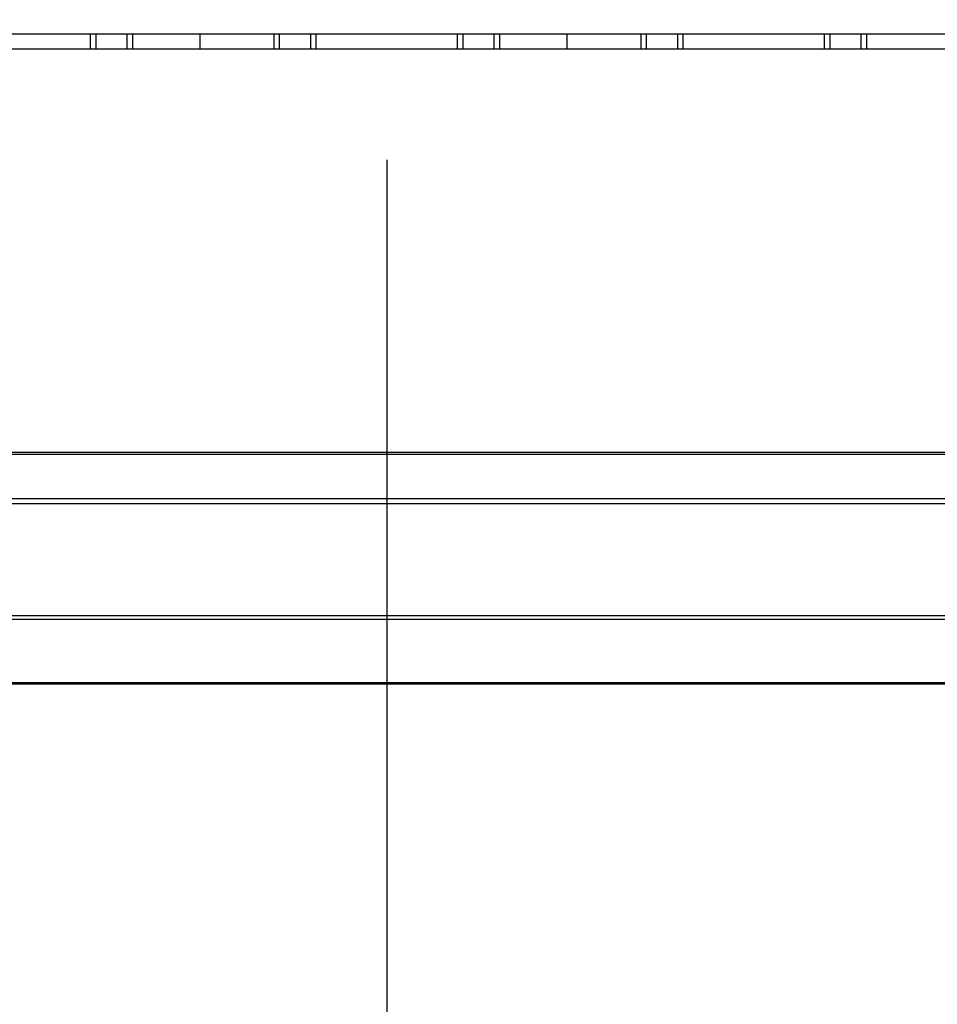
# Model space of a CAD drawing. Header units: inches. Extents: x 0 to 34, y 0 to 22.
# Tile 8 of 125: x 7.733 to 8.25, y 4.828 to 5.382. Entities that reach past the tile are written whole.
import ezdxf

# ---------------------------------------------------------------- set-up
doc = ezdxf.new("R2010")
doc.units = ezdxf.units.IN
doc.header["$LTSCALE"] = 1.87
doc.header["$MEASUREMENT"] = 0
doc.layers.get('0').update_dxf_attribs({"linetype": 'CONTINUOUS'})
doc.layers.add('02___PRT_ALL_AXES', color=7, linetype='CONTINUOUS')
doc.layers.add('DIMENSIONS', color=7, linetype='CONTINUOUS')
doc.styles.get("Standard").update_dxf_attribs({"font": 'txt', "width": 0.8})
doc.dimstyles.new('DIMSTYLE_2', dxfattribs={"dimtxt": 0.125, "dimasz": 0.18, "dimexe": 0.125, "dimexo": 0.0625, "dimgap": 0.09, "dimtad": 0, "dimtih": 1, "dimtoh": 1, "dimdec": 3, "dimlfac": 1.333333, "dimzin": 4, "dimdsep": 46, "dimtxsty": 'STANDARD', "dimblk": '_FILLED', "dimblk1": '_FILLED', "dimblk2": '_FILLED', "dimcen": 0.09, "dimadec": 0, "dimazin": 0, "dimtp": 0.001, "dimtm": 0.001, "dimtfac": 1, "dimtdec": 3, "dimtofl": 0, "dimtmove": 0, "dimatfit": 3, "dimldrblk": '_FILLED', "dimfxl": 1, "dimtolj": 1, "dimtzin": 4, "dimarcsym": 0})

# ---------------------------------------------------------------- blocks, each defined once
blk = doc.blocks.new('*D5')
at = {"layer": 'DIMENSIONS', "color": 2, "linetype": 'CONTINUOUS'}
blk.add_line((7.9401, 5.30346), (7.9401, 4.12549), dxfattribs=at)
at = {"layer": 'DIMENSIONS', "color": 2, "linetype": 'CONTINUOUS', "insert": (7.8776, 4.06299), "char_height": 0.125, "width": 1.325, "attachment_point": 3, "rotation": 90, "line_spacing_factor": 0.9}
blk.add_mtext('1.982{\\Ftxt.shx;\\W1.000000;\\H0.125000; }[50.34]', dxfattribs=at)
blk = doc.blocks.new('_FILLED')
at = {"color": 0, "linetype": 'BYBLOCK'}
blk.add_solid([(0, 0), (-1, 0.1736), (-1, -0.1736)], dxfattribs=at)
blk = doc.blocks.new('*D7')
at = {"layer": 'DIMENSIONS', "color": 2, "linetype": 'CONTINUOUS'}
blk.add_line((10.01888, 5.30346), (10.01888, 4.12549), dxfattribs=at)
at = {"layer": 'DIMENSIONS', "color": 2, "linetype": 'CONTINUOUS', "insert": (9.95638, 4.06299), "char_height": 0.125, "width": 1.425, "attachment_point": 3, "rotation": 90, "line_spacing_factor": 0.9}
blk.add_mtext('4.754{\\Ftxt.shx;\\W1.000000;\\H0.125000; }[120.74]', dxfattribs=at)
blk = doc.blocks.new('*D8')
at = {"layer": 'DIMENSIONS', "color": 2, "linetype": 'CONTINUOUS'}
blk.add_line((11.43599, 5.19796), (11.43599, 4.12549), dxfattribs=at)
at = {"layer": 'DIMENSIONS', "color": 2, "linetype": 'CONTINUOUS', "insert": (11.37349, 4.06299), "char_height": 0.125, "width": 1.425, "attachment_point": 3, "rotation": 90, "line_spacing_factor": 0.9}
blk.add_mtext('6.643{\\Ftxt.shx;\\W1.000000;\\H0.125000; }[168.73]', dxfattribs=at)
blk = doc.blocks.new('*D9')
at = {"layer": 'DIMENSIONS', "color": 2, "linetype": 'CONTINUOUS'}
blk.add_line((11.99849, 5.19796), (11.99849, 4.12549), dxfattribs=at)
at = {"layer": 'DIMENSIONS', "color": 2, "linetype": 'CONTINUOUS', "insert": (11.93599, 4.06299), "char_height": 0.125, "width": 1.425, "attachment_point": 3, "rotation": 90, "line_spacing_factor": 0.9}
blk.add_mtext('7.393{\\Ftxt.shx;\\W1.000000;\\H0.125000; }[187.78]', dxfattribs=at)
blk = doc.blocks.new('*D10')
at = {"layer": 'DIMENSIONS', "color": 2, "linetype": 'CONTINUOUS'}
blk.add_line((12.56099, 5.19796), (12.56099, 4.12549), dxfattribs=at)
at = {"layer": 'DIMENSIONS', "color": 2, "linetype": 'CONTINUOUS', "insert": (12.49849, 4.06299), "char_height": 0.125, "width": 1.425, "attachment_point": 3, "rotation": 90, "line_spacing_factor": 0.9}
blk.add_mtext('8.143{\\Ftxt.shx;\\W1.000000;\\H0.125000; }[206.83]', dxfattribs=at)
blk = doc.blocks.new('*D11')
at = {"layer": 'DIMENSIONS', "color": 2, "linetype": 'CONTINUOUS'}
blk.add_line((13.12349, 5.19796), (13.12349, 4.12549), dxfattribs=at)
at = {"layer": 'DIMENSIONS', "color": 2, "linetype": 'CONTINUOUS', "insert": (13.06099, 4.06299), "char_height": 0.125, "width": 1.425, "attachment_point": 3, "rotation": 90, "line_spacing_factor": 0.9}
blk.add_mtext('8.893{\\Ftxt.shx;\\W1.000000;\\H0.125000; }[225.88]', dxfattribs=at)
blk = doc.blocks.new('*D12')
at = {"layer": 'DIMENSIONS', "color": 2, "linetype": 'CONTINUOUS'}
blk.add_line((13.95374, 5.22063), (13.95374, 4.12549), dxfattribs=at)
at = {"layer": 'DIMENSIONS', "color": 2, "linetype": 'CONTINUOUS', "insert": (13.89124, 4.06299), "char_height": 0.125, "width": 1.225, "attachment_point": 3, "rotation": 90, "line_spacing_factor": 0.9}
blk.add_mtext('10.000{\\Ftxt.shx;\\W1.000000;\\H0.125000; }[254]', dxfattribs=at)
blk = doc.blocks.new('*D20')
at = {"layer": 'DIMENSIONS', "color": 2, "linetype": 'CONTINUOUS'}
blk.add_line((8.85499, 6.46621), (5.68896, 6.46621), dxfattribs=at)
at = {"layer": 'DIMENSIONS', "color": 2, "linetype": 'CONTINUOUS', "insert": (5.62646, 6.52871), "char_height": 0.125, "width": 1.325, "attachment_point": 3, "line_spacing_factor": 0.9}
blk.add_mtext('1.944{\\Ftxt.shx;\\W1.000000;\\H0.125000; }[49.39]', dxfattribs=at)

msp = doc.modelspace()

# ---------------------------------------------------------------- linework, layer by layer
at = {"color": 7, "linetype": 'CONTINUOUS'}
for p, q in [((8.67829, 5.37421), (7.19366, 5.37421)), ((7.77327, 5.36596), (7.77327, 5.37421)), ((7.77622, 5.37421), (7.77622, 5.36596)), ((7.79394, 5.36596), (7.79394, 5.37421)), ((7.79689, 5.37421), (7.79689, 5.36596)), ((7.83488, 5.37421), (7.83488, 5.36596)), ((7.87661, 5.36596), (7.87661, 5.37421)), ((7.87957, 5.37421), (7.87957, 5.36596)), ((7.89728, 5.36596), (7.89728, 5.37421)), ((7.90024, 5.37421), (7.90024, 5.36596)), ((7.97996, 5.36596), (7.97996, 5.37421)), ((7.98291, 5.37421), (7.98291, 5.36596)), ((8.00063, 5.36596), (8.00063, 5.37421)), ((8.00358, 5.37421), (8.00358, 5.36596)), ((8.04157, 5.37421), (8.04157, 5.36596)), ((8.08331, 5.36596), (8.08331, 5.37421)), ((8.08626, 5.37421), (8.08626, 5.36596)), ((8.10398, 5.36596), (8.10398, 5.37421)), ((8.10693, 5.37421), (8.10693, 5.36596)), ((8.18665, 5.36596), (8.18665, 5.37421)), ((8.18961, 5.37421), (8.18961, 5.36596)), ((8.20732, 5.36596), (8.20732, 5.37421)), ((8.21027, 5.37421), (8.21027, 5.36596)), ((7.19366, 5.36596), (8.68654, 5.36596)), ((6.85874, 5.13871), (13.54874, 5.13871)), ((6.85874, 5.13761), (13.54874, 5.13761)), ((13.54874, 5.11241), (6.85874, 5.11241)), ((13.54874, 5.10969), (6.85874, 5.10969)), ((6.45744, 5.04671), (13.95003, 5.04671)), ((6.75374, 5.04462), (13.65374, 5.04462)), ((13.65374, 5.00885), (6.75374, 5.00885)), ((13.91063, 5.00799), (6.49684, 5.00799))]:
    msp.add_line(p, q, dxfattribs=at)
at = {"layer": '02___PRT_ALL_AXES', "color": 7, "linetype": 'CONTINUOUS'}
for p, q in [((7.83488, 5.37421), (7.83488, 5.36596)), ((8.04157, 5.37421), (8.04157, 5.36596))]:
    msp.add_line(p, q, dxfattribs=at)

# ---------------------------------------------------------------- dimensions: what is measured, and where the dimension line sits
at = {"layer": 'DIMENSIONS', "color": 2, "linetype": 'CONTINUOUS'}
for feature_location, offset, dtype, origin, picture, middle in [((8.85499, 6.46621), (-3.16603, 0), 0, (8.91749, 5.00799), '*D20', (4.96396, 6.46621)), ((10.01888, 5.30346), (0, -1.17797), 1, (6.45374, 5.36596), '*D7', (10.01888, 3.35049)), ((7.9401, 5.30346), (0, -1.17797), 1, (6.45374, 5.28313), '*D5', (7.9401, 3.40049)), ((13.95374, 5.22063), (0, -1.09515), 1, (6.45374, 5.28313), '*D12', (13.95374, 3.45049)), ((11.43599, 5.19796), (0, -1.07248), 1, (6.45374, 5.26046), '*D8', (11.43599, 3.35049)), ((11.99849, 5.19796), (0, -1.07248), 1, (6.45374, 5.26046), '*D9', (11.99849, 3.35049)), ((12.56099, 5.19796), (0, -1.07248), 1, (6.45374, 5.26046), '*D10', (12.56099, 3.35049)), ((13.12349, 5.19796), (0, -1.07248), 1, (6.45374, 5.26046), '*D11', (13.12349, 3.35049))]:
    dim = msp.add_ordinate_dim(feature_location=feature_location, offset=offset, dtype=dtype, origin=origin, dimstyle='DIMSTYLE_2', override={"dimtad": 1, "dimtih": 0, "dimtoh": 0}, dxfattribs=at)
    dim.commit()
    dim.dimension.update_dxf_attribs({"geometry": picture, "text_midpoint": middle})

doc.saveas('drawing.dxf')
